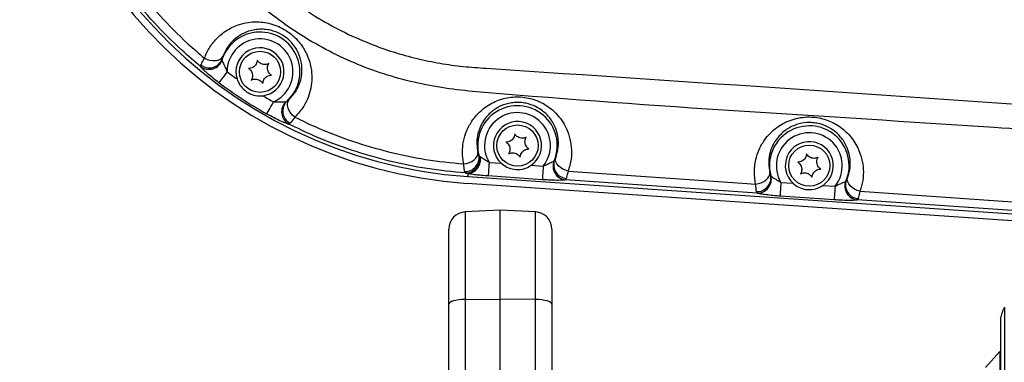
# Model space of a CAD drawing. Extents: x 0 to 8410, y 0 to 5940.
# Tile 169 of 210: x 6518 to 6805, y 4472 to 4572. Entities that reach past the tile are written whole.
import ezdxf

# ---------------------------------------------------------------- set-up
doc = ezdxf.new("R2010")
doc.units = 0
doc.header["$LTSCALE"] = 10
doc.layers.get('0').update_dxf_attribs({"linetype": 'CONTINUOUS'})

msp = doc.modelspace()

# ---------------------------------------------------------------- linework, layer by layer
at = {"color": 8, "linetype": 'CONTINUOUS'}
for p, q in [((6576.77, 4560.52), (6576.75, 4560.32)), ((6570.47, 4558.41), (6570.56, 4558.86)), ((6596.52, 4541.9), (6596.15, 4541.65)), ((6651.62, 4532.37), (6651.92, 4532.14)), ((6654.52, 4530.48), (6658.03, 4530.24)), ((6666.77, 4529.64), (6670.28, 4529.39)), ((6648.34, 4527.17), (6647.55, 4527.38)), ((6648.34, 4527.17), (6648.28, 4526.36)), ((6670.01, 4525.42), (6654.25, 4526.51)), ((6676.97, 4525.77), (6676.74, 4525.37)), ((6732.57, 4521.52), (6676.74, 4525.37)), ((6739.52, 4524.62), (6743.03, 4524.38)), ((6751.77, 4523.78), (6755.28, 4523.53)), ((6732.57, 4521.52), (6732.39, 4521.95)), ((6755.01, 4519.56), (6739.25, 4520.65)), ((6762.52, 4522.05), (6817.15, 4518.28)), ((6761.97, 4519.91), (6761.74, 4519.51)), ((6817.57, 4515.66), (6761.74, 4519.51)), ((6647.51, 4516.02), (6647.51, 4490.49)), ((6668.04, 4490.49), (6668.04, 4516.02)), ((6647.51, 4490.49), (6657.78, 4490.63)), ((6647.51, 4490.49), (6647.51, 4417.12)), ((6668.04, 4490.49), (6657.78, 4490.63)), ((6668.04, 4417.12), (6668.04, 4490.49))]:
    msp.add_line(p, q, dxfattribs=at)
at = {"color": 7, "linetype": 'CONTINUOUS'}
for p, q in [((6648.28, 4526.36), (7000.67, 4502.07)), ((6972.57, 4502), (6648.15, 4524.36)), ((6657.78, 4516.56), (6647.51, 4516.02)), ((6668.04, 4516.02), (6657.78, 4516.56)), ((6657.78, 4490.63), (6657.78, 4516.56)), ((6642.78, 4489.16), (6642.78, 4511.02)), ((6672.78, 4511.02), (6672.78, 4489.16)), ((6642.78, 4415.8), (6642.78, 4489.16)), ((6657.78, 4417.27), (6657.78, 4490.63)), ((6672.78, 4489.16), (6672.78, 4415.8)), ((6803.24, 4475.35), (6799.08, 4470.7)), ((6803.43, 4475.18), (6803.24, 4475.35)), ((6803.24, 4475.35), (6803.24, 4340.42))]:
    msp.add_line(p, q, dxfattribs=at)
at = {"color": 8, "linetype": 'CONTINUOUS', "flags": 128}
for points in [[(6571.58, 4560.86), (6572.36, 4560.5), (6573.19, 4560.25), (6574.02, 4560.13), (6574.82, 4560.14), (6575.55, 4560.28), (6576.17, 4560.54), (6576.66, 4560.91), (6576.99, 4561.38)], [(6578.17, 4556.91), (6577.73, 4556.32), (6577.31, 4555.75), (6576.91, 4555.22), (6576.56, 4554.74), (6576.27, 4554.34), (6576.03, 4554.03), (6575.88, 4553.82), (6575.8, 4553.71)], [(6597.92, 4543.63), (6597.28, 4544.2), (6596.72, 4544.86), (6596.28, 4545.57), (6595.97, 4546.31), (6595.8, 4547.03), (6595.79, 4547.71), (6595.94, 4548.31), (6596.23, 4548.8)], [(6591.67, 4548.09), (6591.31, 4547.45), (6590.95, 4546.83), (6590.63, 4546.26), (6590.33, 4545.75), (6590.09, 4545.31), (6589.9, 4544.98), (6589.76, 4544.75), (6589.7, 4544.63)], [(6647.12, 4530.01), (6647.95, 4530.15), (6648.76, 4530.39), (6649.5, 4530.74), (6650.15, 4531.18), (6650.67, 4531.69), (6651.04, 4532.24), (6651.24, 4532.81), (6651.26, 4533.38)], [(6677.52, 4527.91), (6676.72, 4528.16), (6675.95, 4528.52), (6675.27, 4528.97), (6674.7, 4529.49), (6674.26, 4530.06), (6673.97, 4530.66), (6673.85, 4531.25), (6673.9, 4531.81)], [(6654.52, 4530.48), (6654.47, 4529.75), (6654.42, 4529.03), (6654.38, 4528.37), (6654.33, 4527.78), (6654.3, 4527.29), (6654.27, 4526.9), (6654.26, 4526.64), (6654.25, 4526.51)], [(6670.28, 4529.39), (6670.23, 4528.66), (6670.18, 4527.95), (6670.14, 4527.29), (6670.09, 4526.7), (6670.06, 4526.2), (6670.03, 4525.82), (6670.02, 4525.55), (6670.01, 4525.42)], [(6677.52, 4527.91), (6728.34, 4524.41), (6732.14, 4524.14)], [(6732.14, 4524.14), (6732.98, 4524.28), (6733.78, 4524.53), (6734.52, 4524.88), (6735.16, 4525.32), (6735.67, 4525.83), (6736.04, 4526.38), (6736.24, 4526.95), (6736.27, 4527.51)], [(6762.52, 4522.05), (6761.72, 4522.3), (6760.95, 4522.66), (6760.27, 4523.11), (6759.7, 4523.63), (6759.26, 4524.2), (6758.97, 4524.8), (6758.85, 4525.39), (6758.9, 4525.95)], [(6739.52, 4524.62), (6739.47, 4523.89), (6739.42, 4523.17), (6739.38, 4522.51), (6739.33, 4521.92), (6739.3, 4521.43), (6739.27, 4521.04), (6739.26, 4520.78), (6739.25, 4520.65)], [(6755.28, 4523.53), (6755.23, 4522.8), (6755.18, 4522.09), (6755.14, 4521.43), (6755.09, 4520.84), (6755.06, 4520.34), (6755.03, 4519.96), (6755.02, 4519.69), (6755.01, 4519.56)], [(6647.51, 4490.49), (6646.58, 4490.45), (6645.68, 4490.37), (6644.86, 4490.24), (6644.15, 4490.07), (6643.56, 4489.88), (6643.13, 4489.65), (6642.87, 4489.41), (6642.78, 4489.16)], [(6672.78, 4489.16), (6672.69, 4489.41), (6672.42, 4489.65), (6671.99, 4489.88), (6671.4, 4490.07), (6670.69, 4490.24), (6669.87, 4490.37), (6668.98, 4490.45), (6668.04, 4490.49)]]:
    msp.add_lwpolyline(points, dxfattribs=at)
at = {"color": 7, "linetype": 'CONTINUOUS'}
for centre in [(6587.78, 4556.87), (6662.78, 4535.38), (6747.78, 4529.52)]:
    msp.add_circle(centre, 6, dxfattribs=at)
for centre, radius, start, end in [((6657.78, 4664.03), 140, 180, 266.0561), ((6657.78, 4664.03), 138, 180, 266.0561), ((6587.78, 4556.87), 7, 276.5596, 197.1347), ((6662.78, 4535.38), 7, 304.7983, 227.3139), ((6747.78, 4529.52), 7, 304.7983, 227.3139), ((6647.78, 4511.02), 5, 93, 180), ((6667.78, 4511.02), 5, 0, 87), ((6822.78, 4479.96), 20, 155.4669, 165.4905)]:
    msp.add_arc(centre, radius, start, end, dxfattribs=at)
at = {"color": 8, "linetype": 'CONTINUOUS'}
for centre, radius, start, end in [((6587.78, 4556.87), 11.6, 312.0233, 161.6584), ((6587.78, 4556.87), 9.6, 293.9437, 179.7505), ((6572.91, 4561.66), 4.06, 233.0629, 340.727), ((6573.03, 4562.06), 4.04, 232.2135, 337.6438), ((6657.78, 4664.03), 133.46, 233.384, 234.9266), ((6657.78, 4664.03), 137.44, 233.384, 240.3102), ((6657.78, 4664.03), 133.46, 238.7676, 240.3102), ((6598.13, 4545.18), 4.06, 132.9531, 240.674), ((6598.44, 4545.45), 4.04, 135.9708, 241.487), ((6662.78, 4535.38), 11.6, 337.9828, 194.1166), ((6662.78, 4535.38), 9.6, 321.4031, 210.7091), ((6747.78, 4529.52), 11.6, 337.9828, 194.1294), ((6747.78, 4529.52), 9.6, 321.4031, 210.7091), ((6647.56, 4531.84), 4.03, 267.2268, 10.2159), ((6647.67, 4531.44), 4.06, 268.2699, 13.3526), ((6647.9, 4531.26), 4.11, 276.1152, 12.2639), ((6677.19, 4529.4), 4.06, 158.7339, 263.5163), ((6677.36, 4529.78), 4.03, 161.8591, 264.5281), ((6732.56, 4525.98), 4.03, 267.5821, 10.2548), ((6732.67, 4525.57), 4.06, 268.5906, 13.3823), ((6762.19, 4523.54), 4.06, 158.7297, 263.5205), ((6762.36, 4523.92), 4.03, 161.8568, 264.5332)]:
    msp.add_arc(centre, radius, start, end, dxfattribs=at)
for points, knots in [([(7021.94, 4525.44), (6997.45, 4526.98), (6948.47, 4530.05), (6875.04, 4535.39), (6776.62, 4542.62), (6699.53, 4546.78), (6643.99, 4551.66), (6634.93, 4553.23), (6626.01, 4555.45), (6617.32, 4558.46), (6608.94, 4562.25), (6600.87, 4566.73), (6593.21, 4571.88), (6586.02, 4577.64), (6579.36, 4583.99), (6573.25, 4590.89), (6567.74, 4598.27), (6562.87, 4606.07), (6558.7, 4614.26), (6555.22, 4622.77), (6552.46, 4631.54), (6550.27, 4641.36), (6548.87, 4652.19), (6548.18, 4663.98), (6548.1, 4675.81), (6548.37, 4687.66), (6548.73, 4699.51), (6548.93, 4711.25), (6548.74, 4722.88), (6548.4, 4734.41), (6548.14, 4745.94), (6548.18, 4757.46), (6548.76, 4768.94), (6549.99, 4779.59), (6551.99, 4789.36), (6554.61, 4798.19), (6557.94, 4806.78), (6561.98, 4815.04), (6566.72, 4822.91), (6572.09, 4830.37), (6578.07, 4837.35), (6584.61, 4843.82), (6591.7, 4849.7), (6599.28, 4854.98), (6607.27, 4859.6), (6615.58, 4863.55), (6624.22, 4866.65), (6633.1, 4868.92), (6642.15, 4870.53), (6651.28, 4871.65), (6673.11, 4873.33), (6741.03, 4877.75), (6836, 4884.63), (6921.31, 4890.12), (6963.47, 4893.38), (6981.53, 4895.02), (6999.6, 4896.48), (7017.69, 4897.47), (7035, 4897.78), (7051.5, 4896.87), (7067.08, 4894.61), (7082.42, 4891.08), (7097.39, 4886.28), (7111.89, 4880.21), (7125.84, 4872.93), (7139.14, 4864.52), (7151.68, 4855.03), (7163.35, 4844.49), (7174.12, 4833), (7183.89, 4820.64), (7192.58, 4807.53), (7200.11, 4793.71), (7206.45, 4779.29), (7211.58, 4764.39), (7215.14, 4750.28), (7217.41, 4737.14), (7218.83, 4723.88), (7219.27, 4709.33), (7218.42, 4693.59), (7216.27, 4677.98), (7212.82, 4662.63), (7208.05, 4647.63), (7202.04, 4633.07), (7194.83, 4619.06), (7186.49, 4605.72), (7177.03, 4593.16), (7166.54, 4581.42), (7155.1, 4570.6), (7142.82, 4560.78), (7129.73, 4552.07), (7115.95, 4544.47), (7101.58, 4538.05), (7087.07, 4532.97), (7072.56, 4529.23), (7058.15, 4526.61), (7048.42, 4525.82), (7043.57, 4525.43)], [0, 0, 0, 0, 0.041818, 0.083637, 0.125456, 0.209994, 0.215204, 0.220429, 0.225648, 0.230849, 0.236072, 0.241314, 0.246556, 0.251779, 0.256994, 0.262228, 0.267461, 0.272676, 0.27788, 0.283103, 0.288325, 0.293529, 0.300223, 0.30692, 0.31364, 0.320379, 0.327119, 0.333841, 0.340384, 0.346942, 0.353498, 0.360039, 0.366562, 0.373082, 0.378296, 0.383528, 0.388761, 0.393975, 0.399179, 0.404401, 0.409624, 0.414828, 0.420055, 0.4253, 0.430545, 0.435771, 0.440956, 0.446157, 0.451381, 0.456613, 0.461824, 0.48868, 0.572619, 0.624074, 0.634371, 0.644675, 0.654975, 0.665264, 0.675549, 0.684458, 0.693398, 0.702338, 0.711247, 0.720155, 0.729094, 0.738034, 0.746942, 0.755858, 0.764805, 0.773753, 0.782668, 0.791585, 0.800534, 0.809483, 0.8184, 0.825299, 0.832198, 0.841118, 0.850069, 0.859021, 0.867941, 0.876858, 0.885807, 0.894756, 0.903672, 0.912583, 0.921526, 0.930469, 0.93938, 0.948289, 0.957231, 0.966172, 0.975081, 0.983383, 0.991698, 1, 1, 1, 1]), ([(7052.79, 4533.37), (7055.46, 4533.71), (7062.17, 4534.57), (7072.81, 4536.67), (7085.46, 4540.04), (7098.7, 4544.67), (7112.42, 4550.79), (7125.75, 4558.13), (7138.38, 4566.57), (7150.18, 4575.99), (7161.1, 4586.31), (7171.22, 4597.63), (7180.32, 4609.74), (7188.32, 4622.5), (7195.22, 4635.86), (7201.04, 4649.91), (7205.62, 4664.38), (7208.95, 4679.08), (7211.04, 4693.97), (7211.88, 4709.16), (7211.44, 4723.27), (7210.08, 4736.11), (7207.91, 4748.65), (7204.55, 4762.08), (7199.71, 4776.31), (7193.61, 4790.24), (7186.35, 4803.57), (7178.06, 4816.16), (7168.78, 4827.98), (7158.41, 4839.11), (7147.15, 4849.29), (7135.17, 4858.42), (7122.5, 4866.5), (7109.03, 4873.57), (7095.04, 4879.45), (7080.71, 4884.1), (7066.07, 4887.53), (7051.02, 4889.74), (7035.87, 4890.69), (7020.83, 4890.21), (7001.07, 4888.67), (6966.43, 4886.39), (6897.18, 4881.54), (6807.77, 4875.43), (6727.81, 4869.88), (6682.26, 4866.77), (6663.71, 4865.46), (6652.5, 4864.74), (6643.5, 4863.94), (6634.79, 4862.39), (6626.37, 4860.07), (6618.28, 4857.12), (6610.48, 4853.5), (6602.98, 4849.22), (6595.84, 4844.31), (6589.14, 4838.81), (6582.95, 4832.79), (6577.29, 4826.27), (6572.18, 4819.27), (6567.67, 4811.86), (6563.83, 4804.14), (6560.65, 4796.12), (6558.14, 4787.82), (6556.37, 4779.44), (6555.3, 4771.06), (6554.97, 4762.03), (6555.16, 4742.13), (6554.97, 4716.1), (6555.14, 4689.69), (6554.92, 4673.05), (6554.81, 4661.42), (6555.33, 4650.93), (6556.68, 4641.53), (6558.58, 4633.25), (6561.21, 4625.02), (6564.53, 4617.03), (6568.83, 4608.73), (6574.26, 4600.32), (6580.11, 4593.05), (6585.6, 4587.28), (6590.89, 4582.4), (6596.97, 4577.57), (6603.99, 4572.86), (6611.64, 4568.61), (6619.25, 4565.2), (6626.63, 4562.59), (6633.41, 4560.7), (6640.2, 4559.3), (6646.92, 4558.37), (6771.2, 4550.14), (6893.13, 4541.57), (7012.85, 4533.16)], [0, 0, 0, 0, 0.004767, 0.011939, 0.019144, 0.02788, 0.036677, 0.045664, 0.054719, 0.063484, 0.072311, 0.081233, 0.090284, 0.099021, 0.107819, 0.116808, 0.125863, 0.134602, 0.143401, 0.152392, 0.161449, 0.168303, 0.175186, 0.183922, 0.19272, 0.201708, 0.210763, 0.219501, 0.228299, 0.237289, 0.246345, 0.255079, 0.263874, 0.272859, 0.281911, 0.290649, 0.299449, 0.30844, 0.317497, 0.326232, 0.334992, 0.352512, 0.387552, 0.457632, 0.510841, 0.529138, 0.538287, 0.543702, 0.548972, 0.554238, 0.55931, 0.564383, 0.569434, 0.574486, 0.57961, 0.584735, 0.589787, 0.594839, 0.599964, 0.605088, 0.610137, 0.615185, 0.620306, 0.625427, 0.630315, 0.635204, 0.641376, 0.665474, 0.681183, 0.688032, 0.69488, 0.701716, 0.706569, 0.711638, 0.716708, 0.721811, 0.726914, 0.733191, 0.739468, 0.743363, 0.747259, 0.752167, 0.757074, 0.762173, 0.767598, 0.771793, 0.775988, 0.780015, 0.784042, 0.787962, 1, 1, 1, 1]), ([(6570.47, 4558.41), (6568.64, 4559.98), (6563.92, 4564.01), (6556.86, 4571.12), (6549.4, 4579.89), (6542.68, 4589.37), (6536.82, 4599.21), (6533.65, 4606.04), (6532.13, 4609.32)], [0, 0, 0, 0, 0.112392, 0.28955, 0.46671, 0.649015, 0.831322, 1, 1, 1, 1]), ([(6534.89, 4609.72), (6536.28, 4606.73), (6539.24, 4600.37), (6544.73, 4591.1), (6551.21, 4581.85), (6558.55, 4573.12), (6565.45, 4566.14), (6569.97, 4562.25), (6571.58, 4560.86)], [0, 0, 0, 0, 0.1604394, 0.3417441, 0.5230508, 0.7096577, 0.8962619, 1, 1, 1, 1]), ([(6571.58, 4560.86), (6572.06, 4561.95), (6573.02, 4564.13), (6575.33, 4566.91), (6578.24, 4569.2), (6581.32, 4570.63), (6584.28, 4571.33), (6586.78, 4571.51), (6589.21, 4571.3), (6591.53, 4570.77), (6593.79, 4569.86), (6595.85, 4568.66), (6597.63, 4567.23), (6599.12, 4565.68), (6600.36, 4563.98), (6601.38, 4562.13), (6602.15, 4560.16), (6602.75, 4557.75), (6602.96, 4555.03), (6602.66, 4552.1), (6601.84, 4549.35), (6600.41, 4546.39), (6598.85, 4544.66), (6597.92, 4543.63)], [0, 0, 0, 0, 0.06892, 0.137824, 0.206728, 0.275515, 0.318651, 0.361743, 0.397584, 0.433395, 0.469491, 0.505571, 0.537505, 0.569451, 0.601101, 0.632769, 0.668244, 0.703742, 0.757245, 0.810807, 0.865162, 0.91954, 1, 1, 1, 1]), ([(6596.23, 4548.8), (6596.93, 4549.55), (6598.09, 4550.79), (6599.17, 4552.95), (6599.8, 4554.95), (6600.07, 4557.11), (6599.92, 4559.6), (6599.12, 4562.32), (6597.42, 4565.07), (6595.09, 4567.23), (6593.01, 4568.31), (6591.33, 4568.89), (6589.92, 4569.21), (6588.11, 4569.34), (6586.25, 4569.19), (6584.06, 4568.65), (6581.79, 4567.57), (6579.69, 4565.86), (6578.02, 4563.8), (6577.34, 4562.19), (6576.99, 4561.38)], [0, 0, 0, 0, 0.084395, 0.140749, 0.19792, 0.251884, 0.307052, 0.376526, 0.4362, 0.494708, 0.546333, 0.561076, 0.594582, 0.629207, 0.671313, 0.714558, 0.784071, 0.856036, 0.927226, 1, 1, 1, 1]), ([(6570.56, 4558.86), (6570.73, 4559.24), (6570.98, 4559.77), (6571.45, 4560.62), (6571.58, 4560.86)], [0, 0, 0, 0, 0.72127, 1, 1, 1, 1]), ([(6576.75, 4560.32), (6576.78, 4560.19), (6576.85, 4559.92), (6577.14, 4559.23), (6577.55, 4558.31), (6577.91, 4557.5), (6578.13, 4557), (6578.17, 4556.91)], [0, 0, 0, 0, 0.176642, 0.374283, 0.613985, 0.927437, 1, 1, 1, 1]), ([(6576.99, 4561.38), (6576.96, 4561.28), (6576.83, 4560.9), (6576.8, 4560.68), (6576.77, 4560.52)], [0, 0, 0, 0, 0.267385, 1, 1, 1, 1]), ([(6575.8, 4553.71), (6575.66, 4553.81), (6574.89, 4554.39), (6573.56, 4555.44), (6572.06, 4556.74), (6570.95, 4557.81), (6570.63, 4558.21), (6570.47, 4558.41)], [0, 0, 0, 0, 0.054231, 0.317217, 0.554905, 0.778228, 1, 1, 1, 1]), ([(6595.54, 4548.25), (6595.59, 4548.28), (6595.75, 4548.39), (6596.04, 4548.63), (6596.23, 4548.8)], [0, 0, 0, 0, 0.29621, 1, 1, 1, 1]), ([(6647.12, 4530.01), (6647.09, 4530.13), (6646.85, 4531.26), (6646.64, 4533.45), (6646.93, 4536.54), (6647.84, 4539.59), (6649.21, 4542.17), (6650.84, 4544.3), (6652.47, 4545.88), (6654.29, 4547.2), (6656.17, 4548.21), (6658.19, 4548.96), (6660.29, 4549.44), (6662.51, 4549.63), (6664.86, 4549.48), (6667.27, 4548.95), (6669.59, 4548.03), (6671.7, 4546.79), (6673.64, 4545.2), (6675.36, 4543.26), (6676.88, 4540.83), (6677.98, 4538.03), (6678.57, 4534.8), (6678.54, 4531.36), (6677.86, 4529.07), (6677.52, 4527.91)], [0, 0, 0, 0, 0.006992, 0.065438, 0.125166, 0.182795, 0.241943, 0.280859, 0.320489, 0.353895, 0.387986, 0.418801, 0.450377, 0.482082, 0.514802, 0.550672, 0.587965, 0.623969, 0.661022, 0.704936, 0.750066, 0.806253, 0.864, 0.931037, 1, 1, 1, 1]), ([(6591.67, 4548.09), (6592.15, 4548.09), (6593.01, 4548.09), (6594.15, 4548.08), (6594.97, 4548.09), (6595.25, 4548.14), (6595.37, 4548.15)], [0, 0, 0, 0, 0.337132, 0.608111, 0.839846, 1, 1, 1, 1]), ([(6595.37, 4548.15), (6595.42, 4548.18), (6595.47, 4548.2), (6595.53, 4548.25), (6595.54, 4548.25)], [0, 0, 0, 0, 0.886333, 1, 1, 1, 1]), ([(6596.15, 4541.65), (6595.93, 4541.7), (6595.42, 4541.82), (6593.89, 4542.46), (6591.87, 4543.43), (6590.43, 4544.23), (6589.7, 4544.63)], [0, 0, 0, 0, 0.202031, 0.463883, 0.727282, 1, 1, 1, 1]), ([(6597.92, 4543.63), (6597.52, 4543.11), (6596.95, 4542.37), (6596.61, 4542), (6596.52, 4541.9)], [0, 0, 0, 0, 0.713835, 1, 1, 1, 1]), ([(6597.92, 4543.63), (6600.16, 4542.57), (6605.64, 4539.95), (6614.72, 4536.51), (6625.2, 4533.43), (6636.03, 4531.15), (6643.41, 4530.39), (6647.12, 4530.01)], [0, 0, 0, 0, 0.144527, 0.354817, 0.566486, 0.782494, 1, 1, 1, 1]), ([(6732.14, 4524.14), (6731.97, 4525.32), (6731.61, 4527.68), (6732.04, 4531.09), (6733.07, 4534.22), (6734.54, 4536.83), (6736.38, 4539.04), (6738.34, 4540.72), (6740.49, 4542.03), (6742.73, 4542.98), (6745.17, 4543.58), (6747.62, 4543.78), (6749.98, 4543.59), (6752.15, 4543.11), (6754.18, 4542.35), (6756.07, 4541.33), (6757.8, 4540.07), (6759.42, 4538.52), (6760.81, 4536.72), (6762.14, 4534.41), (6763.13, 4531.65), (6763.6, 4528.45), (6763.47, 4525.2), (6762.84, 4523.1), (6762.52, 4522.05)], [0, 0, 0, 0, 0.068014, 0.136014, 0.193013, 0.249958, 0.294505, 0.339004, 0.375552, 0.412066, 0.448659, 0.485228, 0.517438, 0.549654, 0.580843, 0.612049, 0.645789, 0.679552, 0.718814, 0.758103, 0.816444, 0.874842, 0.937416, 1, 1, 1, 1]), ([(6647.55, 4527.38), (6643.85, 4527.75), (6636.42, 4528.48), (6625.34, 4530.75), (6614.36, 4533.9), (6604.58, 4537.58), (6598.63, 4540.45), (6596.15, 4541.65)], [0, 0, 0, 0, 0.207871, 0.417135, 0.630785, 0.84595, 1, 1, 1, 1]), ([(6758.9, 4525.95), (6759.15, 4526.72), (6759.65, 4528.25), (6759.78, 4530.63), (6759.46, 4533.01), (6758.57, 4535.57), (6756.91, 4538.12), (6754.35, 4540.32), (6751.78, 4541.5), (6749.59, 4541.99), (6747.41, 4542.16), (6745.53, 4541.92), (6743.74, 4541.39), (6742.37, 4540.82), (6740.76, 4539.83), (6739.28, 4538.56), (6737.92, 4536.91), (6736.84, 4534.96), (6736.1, 4532.64), (6735.82, 4530.12), (6736.12, 4528.39), (6736.27, 4527.51)], [0, 0, 0, 0, 0.064747, 0.13067, 0.190144, 0.250897, 0.329446, 0.394902, 0.453641, 0.482987, 0.513484, 0.567485, 0.58178, 0.616402, 0.652129, 0.695938, 0.740918, 0.798792, 0.858037, 0.928238, 1, 1, 1, 1]), ([(6651.26, 4533.38), (6651.27, 4533.37), (6651.34, 4533.07), (6651.44, 4532.76), (6651.51, 4532.6), (6651.53, 4532.56)], [0, 0, 0, 0, 0.03858, 0.764527, 1, 1, 1, 1]), ([(6651.53, 4532.56), (6651.53, 4532.55), (6651.55, 4532.48), (6651.58, 4532.42), (6651.61, 4532.38), (6651.62, 4532.37)], [0, 0, 0, 0, 0.079432, 0.83674, 1, 1, 1, 1]), ([(6651.92, 4532.14), (6652.11, 4532.02), (6652.5, 4531.76), (6653.37, 4531.24), (6654.05, 4530.79), (6654.46, 4530.52), (6654.52, 4530.48)], [0, 0, 0, 0, 0.2590789, 0.5563245, 0.936795, 1, 1, 1, 1]), ([(6673.53, 4531.04), (6673.56, 4531.08), (6673.66, 4531.24), (6673.8, 4531.57), (6673.9, 4531.81)], [0, 0, 0, 0, 0.2764475, 1, 1, 1, 1]), ([(6647.37, 4527.82), (6647.35, 4527.93), (6647.27, 4528.41), (6647.19, 4529.31), (6647.12, 4530.01)], [0, 0, 0, 0, 0.226913, 1, 1, 1, 1]), ([(6670.28, 4529.39), (6670.7, 4529.59), (6671.48, 4529.97), (6672.52, 4530.42), (6673.16, 4530.71), (6673.35, 4530.83), (6673.41, 4530.87)], [0, 0, 0, 0, 0.342594, 0.650377, 0.874516, 1, 1, 1, 1]), ([(6673.41, 4530.87), (6673.44, 4530.9), (6673.48, 4530.94), (6673.52, 4531.01), (6673.53, 4531.04)], [0, 0, 0, 0, 0.6739664, 1, 1, 1, 1]), ([(6647.55, 4527.38), (6647.54, 4527.4), (6647.45, 4527.47), (6647.41, 4527.66), (6647.37, 4527.82)], [0, 0, 0, 0, 0.172514, 1, 1, 1, 1]), ([(6654.25, 4526.51), (6654.13, 4526.51), (6653.26, 4526.57), (6651.69, 4526.71), (6649.69, 4526.93), (6648.79, 4527.09), (6648.34, 4527.17)], [0, 0, 0, 0, 0.04896, 0.380128, 0.689703, 1, 1, 1, 1]), ([(6677.52, 4527.91), (6677.37, 4527.26), (6677.16, 4526.37), (6677.01, 4525.9), (6676.97, 4525.77)], [0, 0, 0, 0, 0.733427, 1, 1, 1, 1]), ([(6736.27, 4527.51), (6736.29, 4527.42), (6736.38, 4527.04), (6736.47, 4526.84), (6736.53, 4526.69)], [0, 0, 0, 0, 0.25288, 1, 1, 1, 1]), ([(6736.53, 4526.69), (6736.55, 4526.63), (6736.58, 4526.55), (6736.62, 4526.52), (6736.62, 4526.51)], [0, 0, 0, 0, 0.885621, 1, 1, 1, 1]), ([(6736.62, 4526.51), (6736.72, 4526.43), (6736.92, 4526.27), (6737.52, 4525.9), (6738.34, 4525.39), (6739.04, 4524.94), (6739.45, 4524.67), (6739.52, 4524.62)], [0, 0, 0, 0, 0.183363, 0.385827, 0.627154, 0.939906, 1, 1, 1, 1]), ([(6758.53, 4525.18), (6758.56, 4525.22), (6758.66, 4525.38), (6758.8, 4525.71), (6758.9, 4525.95)], [0, 0, 0, 0, 0.276476, 1, 1, 1, 1]), ([(6676.74, 4525.37), (6676.58, 4525.34), (6676.18, 4525.27), (6674.76, 4525.22), (6672.53, 4525.26), (6670.82, 4525.37), (6670.01, 4525.42)], [0, 0, 0, 0, 0.159076, 0.419523, 0.724358, 1, 1, 1, 1]), ([(6732.39, 4521.95), (6732.33, 4522.37), (6732.25, 4522.93), (6732.17, 4523.89), (6732.14, 4524.14)], [0, 0, 0, 0, 0.735868, 1, 1, 1, 1]), ([(6755.28, 4523.53), (6755.7, 4523.73), (6756.48, 4524.11), (6757.52, 4524.56), (6758.16, 4524.85), (6758.35, 4524.97), (6758.41, 4525.01)], [0, 0, 0, 0, 0.342598, 0.650379, 0.874517, 1, 1, 1, 1]), ([(6758.41, 4525.01), (6758.44, 4525.04), (6758.48, 4525.08), (6758.52, 4525.15), (6758.53, 4525.18)], [0, 0, 0, 0, 0.67421, 1, 1, 1, 1]), ([(6739.25, 4520.65), (6739.12, 4520.65), (6738.23, 4520.72), (6736.64, 4520.85), (6734.75, 4521.07), (6733.28, 4521.3), (6732.81, 4521.45), (6732.57, 4521.52)], [0, 0, 0, 0, 0.044203, 0.303088, 0.541636, 0.770644, 1, 1, 1, 1]), ([(6762.52, 4522.05), (6762.37, 4521.4), (6762.16, 4520.51), (6762.01, 4520.04), (6761.97, 4519.91)], [0, 0, 0, 0, 0.733445, 1, 1, 1, 1]), ([(6761.74, 4519.51), (6761.58, 4519.48), (6761.18, 4519.41), (6759.76, 4519.36), (6757.53, 4519.4), (6755.82, 4519.51), (6755.01, 4519.56)], [0, 0, 0, 0, 0.1590765, 0.4195257, 0.7243613, 1, 1, 1, 1]), ([(6804.6, 4488.25), (6804.6, 4488.25), (6804.6, 4488.23), (6804.61, 4487.46), (6804.6, 4486.1), (6804.6, 4484.13), (6804.61, 4481.56), (6804.61, 4478.42), (6804.6, 4474.73), (6804.6, 4470.53), (6804.6, 4465.83), (6804.61, 4460.66), (6804.6, 4455.08), (6804.6, 4449.13), (6804.61, 4442.79), (6804.61, 4436.29), (6804.6, 4429.7), (6804.6, 4423.08), (6804.6, 4416.27), (6804.61, 4409.35), (6804.6, 4402.35), (6804.61, 4395.3), (6804.6, 4388.25), (6804.56, 4382.04), (6804.51, 4375.6), (6804.43, 4369.04), (6804.31, 4360.44), (6804.11, 4351.05), (6803.91, 4340.56), (6803.72, 4330), (6803.58, 4319.59), (6803.48, 4309.46), (6803.41, 4299.62), (6803.37, 4289.55), (6803.35, 4279.51), (6803.36, 4269.42), (6803.39, 4259.91), (6803.43, 4250.78), (6803.48, 4242.08), (6803.55, 4233.21), (6803.65, 4223.76), (6803.84, 4212.28), (6803.99, 4198.73), (6804.05, 4178.61), (6804.01, 4143.45), (6804.04, 4073.1), (6804.02, 3953.11), (6804.03, 3813.26), (6804.02, 3693.63), (6804.01, 3613.72), (6804.02, 3563.76), (6804.02, 3523.82), (6804.02, 3493.68), (6804.02, 3463.4), (6804.02, 3432.91), (6804.02, 3402.27), (6804.02, 3376.19), (6804.02, 3354.78), (6804.03, 3336.62), (6804.02, 3317.09), (6804.02, 3289.29), (6804.03, 3268.45), (6804.03, 3254.56)], [0, 0, 0, 0, 0.00411, 0.009739, 0.015246, 0.02079, 0.026374, 0.031999, 0.037506, 0.043052, 0.048635, 0.05426, 0.059782, 0.065342, 0.070942, 0.076583, 0.081797, 0.087043, 0.092323, 0.097637, 0.10294, 0.108282, 0.113678, 0.119136, 0.122854, 0.129127, 0.135452, 0.145071, 0.154735, 0.165313, 0.175891, 0.185227, 0.194571, 0.203693, 0.212835, 0.221281, 0.229751, 0.236729, 0.243707, 0.25075, 0.257793, 0.265851, 0.27739, 0.288933, 0.312019, 0.358192, 0.450537, 0.587684, 0.679479, 0.725376, 0.771273, 0.794222, 0.817185, 0.840223, 0.863297, 0.886649, 0.91004, 0.922848, 0.935663, 0.951741, 0.967821, 1, 1, 1, 1])]:
    msp.add_open_spline(points, degree=3, knots=knots, dxfattribs=at)
at = {"color": 7, "linetype": 'CONTINUOUS'}
for points, knots in [([(6586.97, 4560.28), (6586.93, 4559.99), (6586.87, 4559.49), (6586.46, 4558.81), (6585.96, 4558.32), (6585.35, 4558), (6584.82, 4557.88), (6584.52, 4557.88), (6584.42, 4557.87)], [0, 0, 0, 0, 0.235536, 0.408116, 0.581124, 0.745072, 0.917187, 1, 1, 1, 1]), ([(6590.32, 4559.27), (6590.06, 4559.16), (6589.59, 4558.97), (6588.8, 4558.98), (6588.12, 4559.17), (6587.54, 4559.54), (6587.18, 4559.93), (6587.02, 4560.19), (6586.97, 4560.28)], [0, 0, 0, 0, 0.235564, 0.408156, 0.581149, 0.745092, 0.917187, 1, 1, 1, 1]), ([(6584.42, 4557.87), (6584.65, 4557.7), (6585.05, 4557.39), (6585.44, 4556.7), (6585.61, 4556.02), (6585.58, 4555.33), (6585.42, 4554.82), (6585.28, 4554.55), (6585.23, 4554.47)], [0, 0, 0, 0, 0.235518, 0.408145, 0.581089, 0.745045, 0.917136, 1, 1, 1, 1]), ([(6591.13, 4555.87), (6590.9, 4556.04), (6590.5, 4556.35), (6590.11, 4557.03), (6589.94, 4557.72), (6589.97, 4558.41), (6590.13, 4558.92), (6590.27, 4559.19), (6590.32, 4559.27)], [0, 0, 0, 0, 0.235554, 0.408135, 0.581133, 0.745089, 0.917182, 1, 1, 1, 1]), ([(6581.09, 4554.81), (6581.27, 4554.34), (6581.69, 4553.21), (6582.95, 4551.64), (6584.83, 4550.39), (6586.82, 4549.83), (6588.07, 4549.89), (6588.58, 4549.92)], [0, 0, 0, 0, 0.155658, 0.371178, 0.614467, 0.842245, 1, 1, 1, 1]), ([(6585.23, 4554.47), (6585.5, 4554.58), (6585.96, 4554.77), (6586.75, 4554.76), (6587.43, 4554.57), (6588.01, 4554.2), (6588.38, 4553.81), (6588.53, 4553.55), (6588.58, 4553.46)], [0, 0, 0, 0, 0.235568, 0.408143, 0.581133, 0.745061, 0.917151, 1, 1, 1, 1]), ([(6588.58, 4553.46), (6588.62, 4553.75), (6588.69, 4554.25), (6589.09, 4554.93), (6589.6, 4555.42), (6590.2, 4555.74), (6590.73, 4555.86), (6591.03, 4555.86), (6591.13, 4555.87)], [0, 0, 0, 0, 0.235579, 0.408148, 0.581154, 0.745088, 0.917184, 1, 1, 1, 1]), ([(6673.9, 4531.81), (6674.17, 4532.64), (6674.7, 4534.32), (6674.77, 4536.83), (6674.36, 4539.25), (6673.57, 4541.31), (6672.44, 4543.16), (6671.17, 4544.6), (6669.69, 4545.82), (6667.84, 4546.93), (6665.98, 4547.58), (6664.16, 4547.89), (6662.72, 4547.98), (6660.47, 4547.8), (6657.75, 4546.98), (6654.91, 4545.15), (6652.92, 4542.87), (6651.69, 4540.46), (6651.05, 4538.17), (6650.84, 4535.78), (6651.12, 4534.18), (6651.26, 4533.38)], [0, 0, 0, 0, 0.070227, 0.141972, 0.199917, 0.259095, 0.30297, 0.347888, 0.382565, 0.418243, 0.471339, 0.486571, 0.515909, 0.546419, 0.605161, 0.67062, 0.749174, 0.808564, 0.869365, 0.934082, 1, 1, 1, 1]), ([(6661.97, 4538.79), (6661.93, 4538.5), (6661.87, 4538.01), (6661.46, 4537.33), (6660.96, 4536.84), (6660.35, 4536.52), (6659.82, 4536.4), (6659.52, 4536.39), (6659.42, 4536.39)], [0, 0, 0, 0, 0.235534, 0.408158, 0.581129, 0.745068, 0.917188, 1, 1, 1, 1]), ([(6665.32, 4537.79), (6665.06, 4537.68), (6664.59, 4537.49), (6663.8, 4537.49), (6663.12, 4537.69), (6662.54, 4538.05), (6662.18, 4538.45), (6662.02, 4538.71), (6661.97, 4538.79)], [0, 0, 0, 0, 0.235565, 0.40815, 0.581151, 0.745094, 0.91719, 1, 1, 1, 1]), ([(6666.13, 4534.38), (6665.9, 4534.56), (6665.5, 4534.86), (6665.11, 4535.55), (6664.94, 4536.23), (6664.97, 4536.92), (6665.13, 4537.44), (6665.27, 4537.7), (6665.32, 4537.79)], [0, 0, 0, 0, 0.235555, 0.408132, 0.581133, 0.74509, 0.917181, 1, 1, 1, 1]), ([(6659.42, 4536.39), (6659.65, 4536.21), (6660.05, 4535.91), (6660.44, 4535.22), (6660.61, 4534.53), (6660.58, 4533.85), (6660.42, 4533.33), (6660.28, 4533.07), (6660.23, 4532.98)], [0, 0, 0, 0, 0.235555, 0.408137, 0.581136, 0.745035, 0.917181, 1, 1, 1, 1]), ([(6660.23, 4532.98), (6660.5, 4533.09), (6660.96, 4533.28), (6661.75, 4533.28), (6662.43, 4533.08), (6663.01, 4532.72), (6663.38, 4532.32), (6663.53, 4532.06), (6663.58, 4531.98)], [0, 0, 0, 0, 0.2355682, 0.4081509, 0.5811347, 0.745069, 0.9171945, 1, 1, 1, 1]), ([(6663.58, 4531.98), (6663.62, 4532.26), (6663.69, 4532.76), (6664.09, 4533.44), (6664.6, 4533.93), (6665.2, 4534.25), (6665.73, 4534.37), (6666.03, 4534.38), (6666.13, 4534.38)], [0, 0, 0, 0, 0.235579, 0.408153, 0.581154, 0.745088, 0.91719, 1, 1, 1, 1]), ([(6746.97, 4532.93), (6746.93, 4532.64), (6746.87, 4532.15), (6746.46, 4531.47), (6745.96, 4530.98), (6745.35, 4530.66), (6744.82, 4530.54), (6744.52, 4530.53), (6744.42, 4530.53)], [0, 0, 0, 0, 0.235583, 0.408159, 0.581162, 0.745072, 0.917189, 1, 1, 1, 1]), ([(6750.32, 4531.93), (6750.06, 4531.82), (6749.59, 4531.62), (6748.8, 4531.63), (6748.12, 4531.83), (6747.54, 4532.19), (6747.18, 4532.59), (6747.02, 4532.85), (6746.97, 4532.93)], [0, 0, 0, 0, 0.235571, 0.408157, 0.581159, 0.745065, 0.917193, 1, 1, 1, 1]), ([(6751.13, 4528.52), (6750.9, 4528.7), (6750.5, 4529), (6750.11, 4529.69), (6749.94, 4530.37), (6749.97, 4531.06), (6750.13, 4531.58), (6750.27, 4531.84), (6750.32, 4531.93)], [0, 0, 0, 0, 0.235555, 0.408137, 0.581136, 0.745035, 0.917181, 1, 1, 1, 1]), ([(6658.03, 4530.24), (6658.57, 4529.82), (6659.69, 4528.95), (6661.83, 4528.33), (6664.11, 4528.39), (6665.77, 4528.98), (6666.58, 4529.51), (6666.77, 4529.64)], [0, 0, 0, 0, 0.214304, 0.44886, 0.692772, 0.927034, 1, 1, 1, 1]), ([(6744.42, 4530.53), (6744.65, 4530.35), (6745.05, 4530.05), (6745.44, 4529.36), (6745.61, 4528.67), (6745.58, 4527.99), (6745.42, 4527.47), (6745.28, 4527.21), (6745.23, 4527.12)], [0, 0, 0, 0, 0.235556, 0.408135, 0.581136, 0.745037, 0.917181, 1, 1, 1, 1]), ([(6745.23, 4527.12), (6745.5, 4527.23), (6745.96, 4527.42), (6746.75, 4527.42), (6747.43, 4527.22), (6748.01, 4526.86), (6748.38, 4526.46), (6748.53, 4526.2), (6748.58, 4526.12)], [0, 0, 0, 0, 0.235571, 0.408149, 0.581159, 0.745065, 0.917193, 1, 1, 1, 1]), ([(6748.58, 4526.12), (6748.62, 4526.4), (6748.69, 4526.9), (6749.09, 4527.58), (6749.6, 4528.07), (6750.2, 4528.39), (6750.73, 4528.51), (6751.03, 4528.52), (6751.13, 4528.52)], [0, 0, 0, 0, 0.235582, 0.408154, 0.581163, 0.745072, 0.917189, 1, 1, 1, 1]), ([(6743.03, 4524.38), (6743.57, 4523.96), (6744.69, 4523.09), (6746.83, 4522.47), (6749.11, 4522.53), (6750.77, 4523.12), (6751.58, 4523.65), (6751.77, 4523.78)], [0, 0, 0, 0, 0.214316, 0.448865, 0.69278, 0.927032, 1, 1, 1, 1]), ([(6803.43, 4484.97), (6803.43, 4484.99), (6803.43, 4485.05), (6803.43, 4484.56), (6803.43, 4483.49), (6803.43, 4481.79), (6803.43, 4479.53), (6803.43, 4476.74), (6803.43, 4473.38), (6803.43, 4469.5), (6803.43, 4465.16), (6803.43, 4460.39), (6803.43, 4455.15), (6803.43, 4449.53), (6803.43, 4443.59), (6803.43, 4437.38), (6803.43, 4430.85), (6803.43, 4424.12), (6803.43, 4417.25), (6803.43, 4410.31), (6803.43, 4403.23), (6803.43, 4396.16), (6803.48, 4389.15), (6803.56, 4382.27), (6803.65, 4375.47), (6803.75, 4368.87), (6803.8, 4362.52), (6803.8, 4356.48), (6803.69, 4350.68), (6803.51, 4345.57), (6803.28, 4341.11), (6803.05, 4337.27), (6802.84, 4333.68), (6802.8, 4331.57), (6802.78, 4330.51)], [0, 0, 0, 0, 0.0116136, 0.0441392, 0.0769034, 0.1102195, 0.1425196, 0.1750463, 0.2078342, 0.2411608, 0.273459, 0.3059832, 0.3387394, 0.3720516, 0.4043543, 0.4368845, 0.4696753, 0.5030045, 0.5353015, 0.5678253, 0.6006101, 0.6339352, 0.6661428, 0.6985832, 0.7312556, 0.7644882, 0.7965827, 0.8288911, 0.8615604, 0.8944507, 0.9206505, 0.9469673, 0.9734105, 1, 1, 1, 1])]:
    msp.add_open_spline(points, degree=3, knots=knots, dxfattribs=at)

doc.saveas('drawing.dxf')
